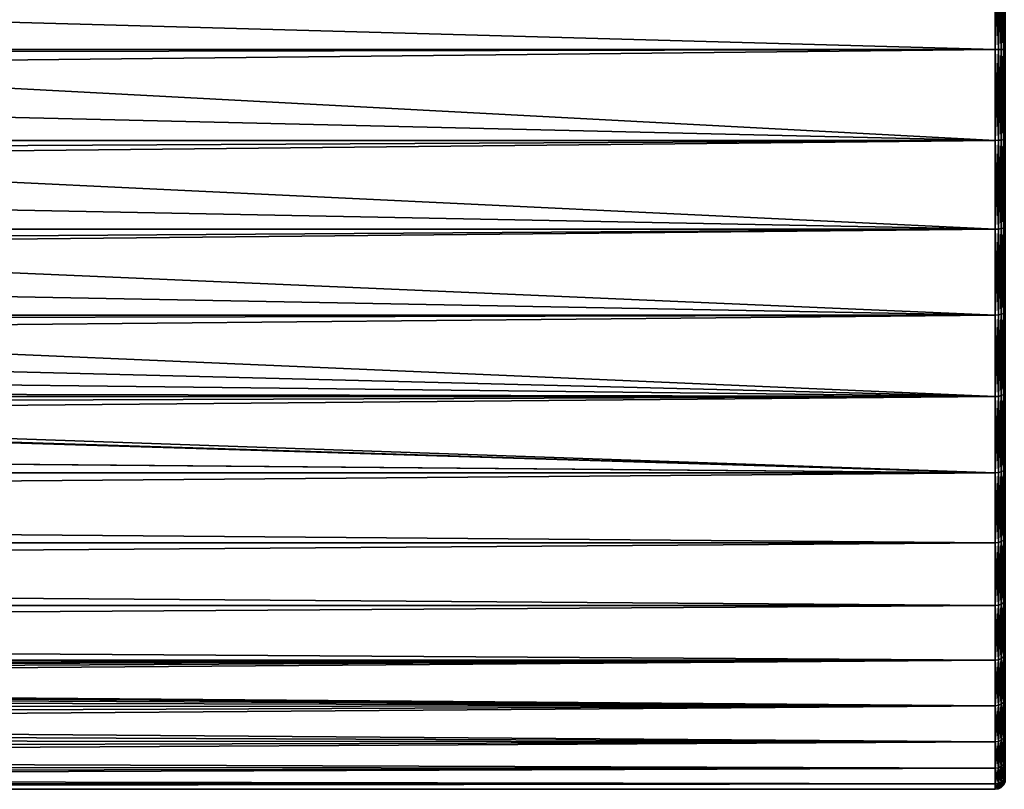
# Model space of a CAD drawing. Header units: millimetres. Extents: x -147 to 182, y -41 to 41.
# Tile 240 of 256: x 108 to 137, y -23 to 0. Entities that reach past the tile are written whole.
import ezdxf

# ---------------------------------------------------------------- set-up
doc = ezdxf.new("R2010")
doc.units = ezdxf.units.MM
doc.header["$LTSCALE"] = 51.403556
for name, color, linetype in [('10', 7, 'CONTINUOUS'), ('11', 7, 'CONTINUOUS'), ('2', 7, 'CONTINUOUS'), ('3', 7, 'CONTINUOUS')]:
    doc.layers.add(name, color=color, linetype=linetype)

msp = doc.modelspace()

# ---------------------------------------------------------------- linework, layer by layer
at = {"layer": '10', "color": 7, "linetype": 'CONTINUOUS'}
for points in [[(136.7, -1.337, -22.961), (136.7, 1.337, -22.961), (136.793, -1.336, -22.946), (136.7, -1.337, -22.961)], [(136.793, -1.336, -22.946), (136.7, 1.337, -22.961), (136.793, 1.336, -22.946), (136.793, -1.336, -22.946)], [(136.793, -1.336, -22.946), (136.793, 1.336, -22.946), (136.876, -1.334, -22.904), (136.793, -1.336, -22.946)], [(136.876, -1.334, -22.904), (136.793, 1.336, -22.946), (136.876, 1.334, -22.904), (136.876, -1.334, -22.904)], [(136.876, -1.334, -22.904), (136.876, 1.334, -22.904), (136.943, -1.33, -22.837), (136.876, -1.334, -22.904)], [(136.943, -1.33, -22.837), (136.876, 1.334, -22.904), (136.943, 1.33, -22.837), (136.943, -1.33, -22.837)], [(136.943, -1.33, -22.837), (136.943, 1.33, -22.837), (136.985, -1.325, -22.754), (136.943, -1.33, -22.837)], [(136.985, -1.325, -22.754), (136.943, 1.33, -22.837), (136.985, 1.325, -22.754), (136.985, -1.325, -22.754)], [(136.793, -3.991, -22.636), (136.7, -1.337, -22.961), (136.793, -1.336, -22.946), (136.793, -3.991, -22.636)], [(136.7, -3.994, -22.651), (136.7, -1.337, -22.961), (136.793, -3.991, -22.636), (136.7, -3.994, -22.651)], [(136.876, -3.984, -22.594), (136.793, -1.336, -22.946), (136.876, -1.334, -22.904), (136.876, -3.984, -22.594)], [(136.793, -3.991, -22.636), (136.793, -1.336, -22.946), (136.876, -3.984, -22.594), (136.793, -3.991, -22.636)], [(136.943, -3.972, -22.529), (136.876, -1.334, -22.904), (136.943, -1.33, -22.837), (136.943, -3.972, -22.529)], [(136.876, -3.984, -22.594), (136.876, -1.334, -22.904), (136.943, -3.972, -22.529), (136.876, -3.984, -22.594)], [(136.985, -3.958, -22.446), (136.943, -1.33, -22.837), (136.985, -1.325, -22.754), (136.985, -3.958, -22.446)], [(136.943, -3.972, -22.529), (136.943, -1.33, -22.837), (136.985, -3.958, -22.446), (136.943, -3.972, -22.529)], [(136.793, -6.592, -22.02), (136.7, -3.994, -22.651), (136.793, -3.991, -22.636), (136.793, -6.592, -22.02)], [(136.7, -6.596, -22.034), (136.7, -3.994, -22.651), (136.793, -6.592, -22.02), (136.7, -6.596, -22.034)], [(136.876, -6.58, -21.979), (136.793, -3.991, -22.636), (136.876, -3.984, -22.594), (136.876, -6.58, -21.979)], [(136.793, -6.592, -22.02), (136.793, -3.991, -22.636), (136.876, -6.58, -21.979), (136.793, -6.592, -22.02)], [(136.943, -6.561, -21.915), (136.876, -3.984, -22.594), (136.943, -3.972, -22.529), (136.943, -6.561, -21.915)], [(136.876, -6.58, -21.979), (136.876, -3.984, -22.594), (136.943, -6.561, -21.915), (136.876, -6.58, -21.979)], [(136.985, -6.537, -21.835), (136.943, -3.972, -22.529), (136.985, -3.958, -22.446), (136.985, -6.537, -21.835)], [(136.943, -6.561, -21.915), (136.943, -3.972, -22.529), (136.985, -6.537, -21.835), (136.943, -6.561, -21.915)], [(136.793, -9.104, -21.105), (136.7, -6.596, -22.034), (136.793, -6.592, -22.02), (136.793, -9.104, -21.105)], [(136.7, -9.11, -21.119), (136.7, -6.596, -22.034), (136.793, -9.104, -21.105), (136.7, -9.11, -21.119)], [(136.876, -9.087, -21.066), (136.793, -6.592, -22.02), (136.876, -6.58, -21.979), (136.876, -9.087, -21.066)], [(136.793, -9.104, -21.105), (136.793, -6.592, -22.02), (136.876, -9.087, -21.066), (136.793, -9.104, -21.105)], [(136.943, -9.061, -21.005), (136.876, -6.58, -21.979), (136.943, -6.561, -21.915), (136.943, -9.061, -21.005)], [(136.876, -9.087, -21.066), (136.876, -6.58, -21.979), (136.943, -9.061, -21.005), (136.876, -9.087, -21.066)], [(136.985, -9.028, -20.928), (136.943, -6.561, -21.915), (136.985, -6.537, -21.835), (136.985, -9.028, -20.928)], [(136.943, -9.061, -21.005), (136.943, -6.561, -21.915), (136.985, -9.028, -20.928), (136.943, -9.061, -21.005)], [(136.793, -11.493, -19.906), (136.7, -9.11, -21.119), (136.793, -9.104, -21.105), (136.793, -11.493, -19.906)], [(136.7, -11.5, -19.919), (136.7, -9.11, -21.119), (136.793, -11.493, -19.906), (136.7, -11.5, -19.919)], [(136.876, -11.471, -19.869), (136.793, -9.104, -21.105), (136.876, -9.087, -21.066), (136.876, -11.471, -19.869)], [(136.793, -11.493, -19.906), (136.793, -9.104, -21.105), (136.876, -11.471, -19.869), (136.793, -11.493, -19.906)], [(136.943, -11.438, -19.811), (136.876, -9.087, -21.066), (136.943, -9.061, -21.005), (136.943, -11.438, -19.811)], [(136.876, -11.471, -19.869), (136.876, -9.087, -21.066), (136.943, -11.438, -19.811), (136.876, -11.471, -19.869)], [(136.985, -11.396, -19.739), (136.943, -9.061, -21.005), (136.985, -9.028, -20.928), (136.985, -11.396, -19.739)], [(136.943, -11.438, -19.811), (136.943, -9.061, -21.005), (136.985, -11.396, -19.739), (136.943, -11.438, -19.811)], [(136.793, -13.726, -18.437), (136.7, -11.5, -19.919), (136.793, -11.493, -19.906), (136.793, -13.726, -18.437)], [(136.7, -13.735, -18.449), (136.7, -11.5, -19.919), (136.793, -13.726, -18.437), (136.7, -13.735, -18.449)], [(136.876, -13.7, -18.403), (136.793, -11.493, -19.906), (136.876, -11.471, -19.869), (136.876, -13.7, -18.403)], [(136.793, -13.726, -18.437), (136.793, -11.493, -19.906), (136.876, -13.7, -18.403), (136.793, -13.726, -18.437)], [(136.943, -13.661, -18.35), (136.876, -11.471, -19.869), (136.943, -11.438, -19.811), (136.943, -13.661, -18.35)], [(136.876, -13.7, -18.403), (136.876, -11.471, -19.869), (136.943, -13.661, -18.35), (136.876, -13.7, -18.403)], [(136.985, -13.611, -18.282), (136.943, -11.438, -19.811), (136.985, -11.396, -19.739), (136.985, -13.611, -18.282)], [(136.943, -13.661, -18.35), (136.943, -11.438, -19.811), (136.985, -13.611, -18.282), (136.943, -13.661, -18.35)], [(136.793, -15.773, -16.719), (136.7, -13.735, -18.449), (136.793, -13.726, -18.437), (136.793, -15.773, -16.719)], [(136.7, -15.784, -16.73), (136.7, -13.735, -18.449), (136.793, -15.773, -16.719), (136.7, -15.784, -16.73)], [(136.876, -15.744, -16.688), (136.793, -13.726, -18.437), (136.876, -13.7, -18.403), (136.876, -15.744, -16.688)], [(136.793, -15.773, -16.719), (136.793, -13.726, -18.437), (136.876, -15.744, -16.688), (136.793, -15.773, -16.719)], [(136.943, -15.699, -16.64), (136.876, -13.7, -18.403), (136.943, -13.661, -18.35), (136.943, -15.699, -16.64)], [(136.876, -15.744, -16.688), (136.876, -13.7, -18.403), (136.943, -15.699, -16.64), (136.876, -15.744, -16.688)], [(136.985, -15.641, -16.579), (136.943, -13.661, -18.35), (136.985, -13.611, -18.282), (136.985, -15.641, -16.579)], [(136.943, -15.699, -16.64), (136.943, -13.661, -18.35), (136.985, -15.641, -16.579), (136.943, -15.699, -16.64)], [(136.793, -17.608, -14.775), (136.7, -15.784, -16.73), (136.793, -15.773, -16.719), (136.793, -17.608, -14.775)], [(136.7, -17.619, -14.784), (136.7, -15.784, -16.73), (136.793, -17.608, -14.775), (136.7, -17.619, -14.784)], [(136.876, -17.575, -14.747), (136.793, -15.773, -16.719), (136.876, -15.744, -16.688), (136.876, -17.575, -14.747)], [(136.793, -17.608, -14.775), (136.793, -15.773, -16.719), (136.876, -17.575, -14.747), (136.793, -17.608, -14.775)], [(136.943, -17.524, -14.705), (136.876, -15.744, -16.688), (136.943, -15.699, -16.64), (136.943, -17.524, -14.705)], [(136.876, -17.575, -14.747), (136.876, -15.744, -16.688), (136.943, -17.524, -14.705), (136.876, -17.575, -14.747)], [(136.985, -17.46, -14.651), (136.943, -15.699, -16.64), (136.985, -15.641, -16.579), (136.985, -17.46, -14.651)], [(136.943, -17.524, -14.705), (136.943, -15.699, -16.64), (136.985, -17.46, -14.651), (136.943, -17.524, -14.705)], [(136.876, -19.168, -12.607), (136.793, -17.608, -14.775), (136.876, -17.575, -14.747), (136.876, -19.168, -12.607)], [(136.943, -19.113, -12.571), (136.876, -17.575, -14.747), (136.943, -17.524, -14.705), (136.943, -19.113, -12.571)], [(136.876, -19.168, -12.607), (136.876, -17.575, -14.747), (136.943, -19.113, -12.571), (136.876, -19.168, -12.607)], [(136.985, -19.043, -12.525), (136.943, -17.524, -14.705), (136.985, -17.46, -14.651), (136.985, -19.043, -12.525)], [(136.943, -19.113, -12.571), (136.943, -17.524, -14.705), (136.985, -19.043, -12.525), (136.943, -19.113, -12.571)], [(136.793, -19.204, -12.631), (136.7, -17.619, -14.784), (136.793, -17.608, -14.775), (136.793, -19.204, -12.631)], [(136.7, -19.216, -12.639), (136.7, -17.619, -14.784), (136.793, -19.204, -12.631), (136.7, -19.216, -12.639)], [(136.793, -19.204, -12.631), (136.793, -17.608, -14.775), (136.876, -19.168, -12.607), (136.793, -19.204, -12.631)], [(136.793, -20.54, -10.316), (136.7, -19.216, -12.639), (136.793, -19.204, -12.631), (136.793, -20.54, -10.316)], [(136.7, -20.554, -10.322), (136.7, -19.216, -12.639), (136.793, -20.54, -10.316), (136.7, -20.554, -10.322)], [(136.876, -20.502, -10.297), (136.793, -19.204, -12.631), (136.876, -19.168, -12.607), (136.876, -20.502, -10.297)], [(136.793, -20.54, -10.316), (136.793, -19.204, -12.631), (136.876, -20.502, -10.297), (136.793, -20.54, -10.316)], [(136.943, -20.443, -10.267), (136.876, -19.168, -12.607), (136.943, -19.113, -12.571), (136.943, -20.443, -10.267)], [(136.876, -20.502, -10.297), (136.876, -19.168, -12.607), (136.943, -20.443, -10.267), (136.876, -20.502, -10.297)], [(136.985, -20.368, -10.229), (136.943, -19.113, -12.571), (136.985, -19.043, -12.525), (136.985, -20.368, -10.229)], [(136.943, -20.443, -10.267), (136.943, -19.113, -12.571), (136.985, -20.368, -10.229), (136.943, -20.443, -10.267)], [(136.943, -21.497, -7.824), (136.876, -20.502, -10.297), (136.943, -20.443, -10.267), (136.943, -21.497, -7.824)], [(136.985, -21.418, -7.795), (136.943, -20.443, -10.267), (136.985, -20.368, -10.229), (136.985, -21.418, -7.795)], [(136.943, -21.497, -7.824), (136.943, -20.443, -10.267), (136.985, -21.418, -7.795), (136.943, -21.497, -7.824)], [(136.793, -21.599, -7.861), (136.7, -20.554, -10.322), (136.793, -20.54, -10.316), (136.793, -21.599, -7.861)], [(136.7, -21.613, -7.866), (136.7, -20.554, -10.322), (136.793, -21.599, -7.861), (136.7, -21.613, -7.866)], [(136.876, -21.559, -7.847), (136.793, -20.54, -10.316), (136.876, -20.502, -10.297), (136.876, -21.559, -7.847)], [(136.793, -21.599, -7.861), (136.793, -20.54, -10.316), (136.876, -21.559, -7.847), (136.793, -21.599, -7.861)], [(136.876, -21.559, -7.847), (136.876, -20.502, -10.297), (136.943, -21.497, -7.824), (136.876, -21.559, -7.847)], [(136.793, -22.366, -5.301), (136.7, -21.613, -7.866), (136.793, -21.599, -7.861), (136.793, -22.366, -5.301)], [(136.7, -22.38, -5.304), (136.7, -21.613, -7.866), (136.793, -22.366, -5.301), (136.7, -22.38, -5.304)], [(136.876, -22.324, -5.291), (136.793, -21.599, -7.861), (136.876, -21.559, -7.847), (136.876, -22.324, -5.291)], [(136.793, -22.366, -5.301), (136.793, -21.599, -7.861), (136.876, -22.324, -5.291), (136.793, -22.366, -5.301)], [(136.943, -22.26, -5.276), (136.876, -21.559, -7.847), (136.943, -21.497, -7.824), (136.943, -22.26, -5.276)], [(136.876, -22.324, -5.291), (136.876, -21.559, -7.847), (136.943, -22.26, -5.276), (136.876, -22.324, -5.291)], [(136.985, -22.178, -5.256), (136.943, -21.497, -7.824), (136.985, -21.418, -7.795), (136.985, -22.178, -5.256)], [(136.943, -22.26, -5.276), (136.943, -21.497, -7.824), (136.985, -22.178, -5.256), (136.943, -22.26, -5.276)], [(136.985, -22.638, -2.646), (136.943, -22.26, -5.276), (136.985, -22.178, -5.256), (136.985, -22.638, -2.646)], [(136.793, -22.83, -2.668), (136.7, -22.38, -5.304), (136.793, -22.366, -5.301), (136.793, -22.83, -2.668)], [(136.7, -22.844, -2.67), (136.7, -22.38, -5.304), (136.793, -22.83, -2.668), (136.7, -22.844, -2.67)], [(136.876, -22.788, -2.663), (136.793, -22.366, -5.301), (136.876, -22.324, -5.291), (136.876, -22.788, -2.663)], [(136.793, -22.83, -2.668), (136.793, -22.366, -5.301), (136.876, -22.788, -2.663), (136.793, -22.83, -2.668)], [(136.943, -22.722, -2.656), (136.876, -22.324, -5.291), (136.943, -22.26, -5.276), (136.943, -22.722, -2.656)], [(136.876, -22.788, -2.663), (136.876, -22.324, -5.291), (136.943, -22.722, -2.656), (136.876, -22.788, -2.663)], [(136.943, -22.722, -2.656), (136.943, -22.26, -5.276), (136.985, -22.638, -2.646), (136.943, -22.722, -2.656)], [(136.943, -22.876, 0), (136.876, -22.788, -2.663), (136.943, -22.722, -2.656), (136.943, -22.876, 0)], [(136.985, -22.792), (136.943, -22.722, -2.656), (136.985, -22.638, -2.646), (136.985, -22.792)], [(136.943, -22.876, 0), (136.943, -22.722, -2.656), (136.985, -22.792), (136.943, -22.876, 0)], [(136.793, -22.985), (136.7, -22.844, -2.67), (136.793, -22.83, -2.668), (136.793, -22.985)], [(136.7, -23), (136.7, -22.844, -2.67), (136.793, -22.985), (136.7, -23)], [(136.876, -22.943), (136.793, -22.83, -2.668), (136.876, -22.788, -2.663), (136.876, -22.943)], [(136.793, -22.985), (136.793, -22.83, -2.668), (136.876, -22.943), (136.793, -22.985)], [(136.876, -22.943), (136.876, -22.788, -2.663), (136.943, -22.876, 0), (136.876, -22.943)]]:
    msp.add_3dface(points, dxfattribs=at)
at = {"layer": '11', "color": 7, "linetype": 'CONTINUOUS'}
for points in [[(136.7, 1.337, 22.961), (136.7, -1.337, 22.961), (136.793, 1.336, 22.946), (136.7, 1.337, 22.961)], [(136.793, 1.336, 22.946), (136.7, -1.337, 22.961), (136.793, -1.336, 22.946), (136.793, 1.336, 22.946)], [(136.793, 1.336, 22.946), (136.793, -1.336, 22.946), (136.876, 1.334, 22.904), (136.793, 1.336, 22.946)], [(136.876, 1.334, 22.904), (136.793, -1.336, 22.946), (136.876, -1.334, 22.904), (136.876, 1.334, 22.904)], [(136.876, 1.334, 22.904), (136.876, -1.334, 22.904), (136.943, 1.33, 22.837), (136.876, 1.334, 22.904)], [(136.943, 1.33, 22.837), (136.876, -1.334, 22.904), (136.943, -1.33, 22.837), (136.943, 1.33, 22.837)], [(136.943, 1.33, 22.837), (136.943, -1.33, 22.837), (136.985, 1.325, 22.754), (136.943, 1.33, 22.837)], [(136.985, 1.325, 22.754), (136.943, -1.33, 22.837), (136.985, -1.325, 22.754), (136.985, 1.325, 22.754)], [(136.7, -1.337, 22.961), (136.7, -3.994, 22.651), (136.793, -1.336, 22.946), (136.7, -1.337, 22.961)], [(136.793, -1.336, 22.946), (136.7, -3.994, 22.651), (136.793, -3.991, 22.636), (136.793, -1.336, 22.946)], [(136.793, -1.336, 22.946), (136.793, -3.991, 22.636), (136.876, -1.334, 22.904), (136.793, -1.336, 22.946)], [(136.876, -1.334, 22.904), (136.793, -3.991, 22.636), (136.876, -3.984, 22.594), (136.876, -1.334, 22.904)], [(136.876, -1.334, 22.904), (136.876, -3.984, 22.594), (136.943, -1.33, 22.837), (136.876, -1.334, 22.904)], [(136.943, -1.33, 22.837), (136.876, -3.984, 22.594), (136.943, -3.972, 22.529), (136.943, -1.33, 22.837)], [(136.943, -1.33, 22.837), (136.943, -3.972, 22.529), (136.985, -1.325, 22.754), (136.943, -1.33, 22.837)], [(136.985, -1.325, 22.754), (136.943, -3.972, 22.529), (136.985, -3.958, 22.446), (136.985, -1.325, 22.754)], [(136.7, -3.994, 22.651), (136.7, -6.596, 22.034), (136.793, -3.991, 22.636), (136.7, -3.994, 22.651)], [(136.793, -3.991, 22.636), (136.7, -6.596, 22.034), (136.793, -6.592, 22.02), (136.793, -3.991, 22.636)], [(136.793, -3.991, 22.636), (136.793, -6.592, 22.02), (136.876, -3.984, 22.594), (136.793, -3.991, 22.636)], [(136.876, -3.984, 22.594), (136.793, -6.592, 22.02), (136.876, -6.58, 21.979), (136.876, -3.984, 22.594)], [(136.876, -3.984, 22.594), (136.876, -6.58, 21.979), (136.943, -3.972, 22.529), (136.876, -3.984, 22.594)], [(136.943, -3.972, 22.529), (136.876, -6.58, 21.979), (136.943, -6.561, 21.915), (136.943, -3.972, 22.529)], [(136.943, -3.972, 22.529), (136.943, -6.561, 21.915), (136.985, -3.958, 22.446), (136.943, -3.972, 22.529)], [(136.985, -3.958, 22.446), (136.943, -6.561, 21.915), (136.985, -6.537, 21.835), (136.985, -3.958, 22.446)], [(136.7, -6.596, 22.034), (136.7, -9.11, 21.119), (136.793, -6.592, 22.02), (136.7, -6.596, 22.034)], [(136.793, -6.592, 22.02), (136.7, -9.11, 21.119), (136.793, -9.104, 21.105), (136.793, -6.592, 22.02)], [(136.793, -6.592, 22.02), (136.793, -9.104, 21.105), (136.876, -6.58, 21.979), (136.793, -6.592, 22.02)], [(136.876, -6.58, 21.979), (136.793, -9.104, 21.105), (136.876, -9.087, 21.066), (136.876, -6.58, 21.979)], [(136.876, -6.58, 21.979), (136.876, -9.087, 21.066), (136.943, -6.561, 21.915), (136.876, -6.58, 21.979)], [(136.943, -6.561, 21.915), (136.876, -9.087, 21.066), (136.943, -9.061, 21.005), (136.943, -6.561, 21.915)], [(136.943, -6.561, 21.915), (136.943, -9.061, 21.005), (136.985, -6.537, 21.835), (136.943, -6.561, 21.915)], [(136.985, -6.537, 21.835), (136.943, -9.061, 21.005), (136.985, -9.028, 20.928), (136.985, -6.537, 21.835)], [(136.7, -9.11, 21.119), (136.7, -11.5, 19.919), (136.793, -9.104, 21.105), (136.7, -9.11, 21.119)], [(136.793, -9.104, 21.105), (136.7, -11.5, 19.919), (136.793, -11.493, 19.906), (136.793, -9.104, 21.105)], [(136.793, -9.104, 21.105), (136.793, -11.493, 19.906), (136.876, -9.087, 21.066), (136.793, -9.104, 21.105)], [(136.876, -9.087, 21.066), (136.793, -11.493, 19.906), (136.876, -11.471, 19.869), (136.876, -9.087, 21.066)], [(136.876, -9.087, 21.066), (136.876, -11.471, 19.869), (136.943, -9.061, 21.005), (136.876, -9.087, 21.066)], [(136.943, -9.061, 21.005), (136.876, -11.471, 19.869), (136.943, -11.438, 19.811), (136.943, -9.061, 21.005)], [(136.943, -9.061, 21.005), (136.943, -11.438, 19.811), (136.985, -9.028, 20.928), (136.943, -9.061, 21.005)], [(136.985, -9.028, 20.928), (136.943, -11.438, 19.811), (136.985, -11.396, 19.739), (136.985, -9.028, 20.928)], [(136.7, -11.5, 19.919), (136.7, -13.735, 18.449), (136.793, -11.493, 19.906), (136.7, -11.5, 19.919)], [(136.793, -11.493, 19.906), (136.7, -13.735, 18.449), (136.793, -13.726, 18.437), (136.793, -11.493, 19.906)], [(136.793, -11.493, 19.906), (136.793, -13.726, 18.437), (136.876, -11.471, 19.869), (136.793, -11.493, 19.906)], [(136.876, -11.471, 19.869), (136.793, -13.726, 18.437), (136.876, -13.7, 18.403), (136.876, -11.471, 19.869)], [(136.876, -11.471, 19.869), (136.876, -13.7, 18.403), (136.943, -11.438, 19.811), (136.876, -11.471, 19.869)], [(136.943, -11.438, 19.811), (136.876, -13.7, 18.403), (136.943, -13.661, 18.35), (136.943, -11.438, 19.811)], [(136.943, -11.438, 19.811), (136.943, -13.661, 18.35), (136.985, -11.396, 19.739), (136.943, -11.438, 19.811)], [(136.985, -11.396, 19.739), (136.943, -13.661, 18.35), (136.985, -13.611, 18.282), (136.985, -11.396, 19.739)], [(136.7, -13.735, 18.449), (136.7, -15.784, 16.73), (136.793, -13.726, 18.437), (136.7, -13.735, 18.449)], [(136.793, -13.726, 18.437), (136.7, -15.784, 16.73), (136.793, -15.773, 16.719), (136.793, -13.726, 18.437)], [(136.793, -13.726, 18.437), (136.793, -15.773, 16.719), (136.876, -13.7, 18.403), (136.793, -13.726, 18.437)], [(136.876, -13.7, 18.403), (136.793, -15.773, 16.719), (136.876, -15.744, 16.688), (136.876, -13.7, 18.403)], [(136.876, -13.7, 18.403), (136.876, -15.744, 16.688), (136.943, -13.661, 18.35), (136.876, -13.7, 18.403)], [(136.943, -13.661, 18.35), (136.876, -15.744, 16.688), (136.943, -15.699, 16.64), (136.943, -13.661, 18.35)], [(136.943, -13.661, 18.35), (136.943, -15.699, 16.64), (136.985, -13.611, 18.282), (136.943, -13.661, 18.35)], [(136.985, -13.611, 18.282), (136.943, -15.699, 16.64), (136.985, -15.641, 16.579), (136.985, -13.611, 18.282)], [(136.7, -15.784, 16.73), (136.7, -17.619, 14.784), (136.793, -15.773, 16.719), (136.7, -15.784, 16.73)], [(136.793, -15.773, 16.719), (136.7, -17.619, 14.784), (136.793, -17.608, 14.775), (136.793, -15.773, 16.719)], [(136.793, -15.773, 16.719), (136.793, -17.608, 14.775), (136.876, -15.744, 16.688), (136.793, -15.773, 16.719)], [(136.876, -15.744, 16.688), (136.793, -17.608, 14.775), (136.876, -17.575, 14.747), (136.876, -15.744, 16.688)], [(136.876, -15.744, 16.688), (136.876, -17.575, 14.747), (136.943, -15.699, 16.64), (136.876, -15.744, 16.688)], [(136.943, -15.699, 16.64), (136.876, -17.575, 14.747), (136.943, -17.524, 14.705), (136.943, -15.699, 16.64)], [(136.943, -15.699, 16.64), (136.943, -17.524, 14.705), (136.985, -15.641, 16.579), (136.943, -15.699, 16.64)], [(136.985, -15.641, 16.579), (136.943, -17.524, 14.705), (136.985, -17.46, 14.651), (136.985, -15.641, 16.579)], [(136.793, -17.608, 14.775), (136.793, -19.204, 12.631), (136.876, -17.575, 14.747), (136.793, -17.608, 14.775)], [(136.876, -17.575, 14.747), (136.793, -19.204, 12.631), (136.876, -19.168, 12.607), (136.876, -17.575, 14.747)], [(136.876, -17.575, 14.747), (136.876, -19.168, 12.607), (136.943, -17.524, 14.705), (136.876, -17.575, 14.747)], [(136.943, -17.524, 14.705), (136.876, -19.168, 12.607), (136.943, -19.113, 12.571), (136.943, -17.524, 14.705)], [(136.943, -17.524, 14.705), (136.943, -19.113, 12.571), (136.985, -17.46, 14.651), (136.943, -17.524, 14.705)], [(136.985, -17.46, 14.651), (136.943, -19.113, 12.571), (136.985, -19.043, 12.525), (136.985, -17.46, 14.651)], [(136.7, -17.619, 14.784), (136.7, -19.216, 12.639), (136.793, -17.608, 14.775), (136.7, -17.619, 14.784)], [(136.793, -17.608, 14.775), (136.7, -19.216, 12.639), (136.793, -19.204, 12.631), (136.793, -17.608, 14.775)], [(136.7, -19.216, 12.639), (136.7, -20.554, 10.322), (136.793, -19.204, 12.631), (136.7, -19.216, 12.639)], [(136.793, -19.204, 12.631), (136.7, -20.554, 10.322), (136.793, -20.54, 10.316), (136.793, -19.204, 12.631)], [(136.793, -19.204, 12.631), (136.793, -20.54, 10.316), (136.876, -19.168, 12.607), (136.793, -19.204, 12.631)], [(136.876, -19.168, 12.607), (136.793, -20.54, 10.316), (136.876, -20.502, 10.297), (136.876, -19.168, 12.607)], [(136.876, -19.168, 12.607), (136.876, -20.502, 10.297), (136.943, -19.113, 12.571), (136.876, -19.168, 12.607)], [(136.943, -19.113, 12.571), (136.876, -20.502, 10.297), (136.943, -20.443, 10.267), (136.943, -19.113, 12.571)], [(136.943, -19.113, 12.571), (136.943, -20.443, 10.267), (136.985, -19.043, 12.525), (136.943, -19.113, 12.571)], [(136.985, -19.043, 12.525), (136.943, -20.443, 10.267), (136.985, -20.368, 10.229), (136.985, -19.043, 12.525)], [(136.876, -20.502, 10.297), (136.876, -21.559, 7.847), (136.943, -20.443, 10.267), (136.876, -20.502, 10.297)], [(136.943, -20.443, 10.267), (136.876, -21.559, 7.847), (136.943, -21.497, 7.824), (136.943, -20.443, 10.267)], [(136.943, -20.443, 10.267), (136.943, -21.497, 7.824), (136.985, -20.368, 10.229), (136.943, -20.443, 10.267)], [(136.985, -20.368, 10.229), (136.943, -21.497, 7.824), (136.985, -21.418, 7.795), (136.985, -20.368, 10.229)], [(136.7, -20.554, 10.322), (136.7, -21.613, 7.866), (136.793, -20.54, 10.316), (136.7, -20.554, 10.322)], [(136.793, -20.54, 10.316), (136.7, -21.613, 7.866), (136.793, -21.599, 7.861), (136.793, -20.54, 10.316)], [(136.793, -20.54, 10.316), (136.793, -21.599, 7.861), (136.876, -20.502, 10.297), (136.793, -20.54, 10.316)], [(136.876, -20.502, 10.297), (136.793, -21.599, 7.861), (136.876, -21.559, 7.847), (136.876, -20.502, 10.297)], [(136.7, -21.613, 7.866), (136.7, -22.38, 5.304), (136.793, -21.599, 7.861), (136.7, -21.613, 7.866)], [(136.793, -21.599, 7.861), (136.7, -22.38, 5.304), (136.793, -22.366, 5.301), (136.793, -21.599, 7.861)], [(136.793, -21.599, 7.861), (136.793, -22.366, 5.301), (136.876, -21.559, 7.847), (136.793, -21.599, 7.861)], [(136.876, -21.559, 7.847), (136.793, -22.366, 5.301), (136.876, -22.324, 5.291), (136.876, -21.559, 7.847)], [(136.876, -21.559, 7.847), (136.876, -22.324, 5.291), (136.943, -21.497, 7.824), (136.876, -21.559, 7.847)], [(136.943, -21.497, 7.824), (136.876, -22.324, 5.291), (136.943, -22.26, 5.276), (136.943, -21.497, 7.824)], [(136.943, -21.497, 7.824), (136.943, -22.26, 5.276), (136.985, -21.418, 7.795), (136.943, -21.497, 7.824)], [(136.985, -21.418, 7.795), (136.943, -22.26, 5.276), (136.985, -22.178, 5.256), (136.985, -21.418, 7.795)], [(136.943, -22.26, 5.276), (136.943, -22.722, 2.656), (136.985, -22.178, 5.256), (136.943, -22.26, 5.276)], [(136.985, -22.178, 5.256), (136.943, -22.722, 2.656), (136.985, -22.638, 2.646), (136.985, -22.178, 5.256)], [(136.7, -22.38, 5.304), (136.7, -22.844, 2.67), (136.793, -22.366, 5.301), (136.7, -22.38, 5.304)], [(136.793, -22.366, 5.301), (136.7, -22.844, 2.67), (136.793, -22.83, 2.668), (136.793, -22.366, 5.301)], [(136.793, -22.366, 5.301), (136.793, -22.83, 2.668), (136.876, -22.324, 5.291), (136.793, -22.366, 5.301)], [(136.876, -22.324, 5.291), (136.793, -22.83, 2.668), (136.876, -22.788, 2.663), (136.876, -22.324, 5.291)], [(136.876, -22.324, 5.291), (136.876, -22.788, 2.663), (136.943, -22.26, 5.276), (136.876, -22.324, 5.291)], [(136.943, -22.26, 5.276), (136.876, -22.788, 2.663), (136.943, -22.722, 2.656), (136.943, -22.26, 5.276)], [(136.876, -22.943), (136.943, -22.876, 0), (136.943, -22.722, 2.656), (136.876, -22.943)], [(136.876, -22.788, 2.663), (136.876, -22.943), (136.943, -22.722, 2.656), (136.876, -22.788, 2.663)], [(136.943, -22.876, 0), (136.985, -22.792), (136.985, -22.638, 2.646), (136.943, -22.876, 0)], [(136.943, -22.722, 2.656), (136.943, -22.876, 0), (136.985, -22.638, 2.646), (136.943, -22.722, 2.656)], [(136.7, -22.844, 2.67), (136.7, -23), (136.793, -22.83, 2.668), (136.7, -22.844, 2.67)], [(136.7, -23), (136.793, -22.985), (136.793, -22.83, 2.668), (136.7, -23)], [(136.793, -22.985), (136.876, -22.943), (136.876, -22.788, 2.663), (136.793, -22.985)], [(136.793, -22.83, 2.668), (136.793, -22.985), (136.876, -22.788, 2.663), (136.793, -22.83, 2.668)]]:
    msp.add_3dface(points, dxfattribs=at)
at = {"layer": '2', "color": 7, "linetype": 'CONTINUOUS'}
for points in [[(-112.7, 1.337, 22.961), (-112.7, -1.337, 22.961), (136.7, 1.337, 22.961), (-112.7, 1.337, 22.961)], [(136.7, 1.337, 22.961), (-112.7, -1.337, 22.961), (136.7, -1.337, 22.961), (136.7, 1.337, 22.961)], [(-112.7, -1.337, 22.961), (-112.7, -3.994, 22.651), (136.7, -1.337, 22.961), (-112.7, -1.337, 22.961)], [(136.7, -1.337, 22.961), (-112.7, -3.994, 22.651), (136.7, -3.994, 22.651), (136.7, -1.337, 22.961)], [(-112.7, -3.994, 22.651), (-112.7, -6.596, 22.034), (136.7, -3.994, 22.651), (-112.7, -3.994, 22.651)], [(136.7, -3.994, 22.651), (-112.7, -6.596, 22.034), (136.7, -6.596, 22.034), (136.7, -3.994, 22.651)], [(-112.7, -6.596, 22.034), (-112.7, -9.11, 21.119), (136.7, -6.596, 22.034), (-112.7, -6.596, 22.034)], [(136.7, -6.596, 22.034), (-112.7, -9.11, 21.119), (136.7, -9.11, 21.119), (136.7, -6.596, 22.034)], [(-112.7, -9.11, 21.119), (-112.7, -11.5, 19.919), (136.7, -9.11, 21.119), (-112.7, -9.11, 21.119)], [(136.7, -9.11, 21.119), (-112.7, -11.5, 19.919), (136.7, -11.5, 19.919), (136.7, -9.11, 21.119)], [(-112.7, -11.5, 19.919), (-112.7, -13.735, 18.449), (136.7, -11.5, 19.919), (-112.7, -11.5, 19.919)], [(136.7, -11.5, 19.919), (-112.7, -13.735, 18.449), (136.7, -13.735, 18.449), (136.7, -11.5, 19.919)], [(-112.7, -13.735, 18.449), (-112.7, -15.784, 16.73), (136.7, -13.735, 18.449), (-112.7, -13.735, 18.449)], [(136.7, -13.735, 18.449), (-112.7, -15.784, 16.73), (136.7, -15.784, 16.73), (136.7, -13.735, 18.449)], [(-112.7, -15.784, 16.73), (-112.7, -17.619, 14.784), (136.7, -15.784, 16.73), (-112.7, -15.784, 16.73)], [(136.7, -15.784, 16.73), (-112.7, -17.619, 14.784), (136.7, -17.619, 14.784), (136.7, -15.784, 16.73)], [(-112.7, -17.619, 14.784), (-112.7, -19.216, 12.639), (136.7, -17.619, 14.784), (-112.7, -17.619, 14.784)], [(136.7, -17.619, 14.784), (-112.7, -19.216, 12.639), (136.7, -19.216, 12.639), (136.7, -17.619, 14.784)], [(136.7, -19.216, 12.639), (-112.7, -19.216, 12.639), (0, -19.466, 12.25), (136.7, -19.216, 12.639)], [(1.369, -19.514, 12.173), (136.7, -19.216, 12.639), (0, -19.466, 12.25), (1.369, -19.514, 12.173)], [(2.744, -19.659, 11.939), (136.7, -19.216, 12.639), (1.369, -19.514, 12.173), (2.744, -19.659, 11.939)], [(4.126, -19.899, 11.534), (136.7, -19.216, 12.639), (2.744, -19.659, 11.939), (4.126, -19.899, 11.534)], [(5.493, -20.226, 10.949), (136.7, -19.216, 12.639), (4.126, -19.899, 11.534), (5.493, -20.226, 10.949)], [(136.7, -20.554, 10.322), (136.7, -19.216, 12.639), (5.493, -20.226, 10.949), (136.7, -20.554, 10.322)], [(6.818, -20.626, 10.177), (136.7, -20.554, 10.322), (5.493, -20.226, 10.949), (6.818, -20.626, 10.177)], [(8.06, -21.069, 9.225), (136.7, -20.554, 10.322), (6.818, -20.626, 10.177), (8.06, -21.069, 9.225)], [(9.175, -21.52, 8.117), (136.7, -20.554, 10.322), (8.06, -21.069, 9.225), (9.175, -21.52, 8.117)], [(136.7, -21.613, 7.866), (136.7, -20.554, 10.322), (9.175, -21.52, 8.117), (136.7, -21.613, 7.866)], [(10.129, -21.944, 6.89), (136.7, -21.613, 7.866), (9.175, -21.52, 8.117), (10.129, -21.944, 6.89)], [(10.905, -22.313, 5.58), (136.7, -21.613, 7.866), (10.129, -21.944, 6.89), (10.905, -22.313, 5.58)], [(136.7, -22.38, 5.304), (136.7, -21.613, 7.866), (10.905, -22.313, 5.58), (136.7, -22.38, 5.304)], [(11.501, -22.61, 4.219), (136.7, -22.38, 5.304), (10.905, -22.313, 5.58), (11.501, -22.61, 4.219)], [(11.92, -22.826, 2.825), (136.7, -22.38, 5.304), (11.501, -22.61, 4.219), (11.92, -22.826, 2.825)], [(136.7, -22.844, 2.67), (136.7, -22.38, 5.304), (11.92, -22.826, 2.825), (136.7, -22.844, 2.67)], [(12.168, -22.956, 1.416), (136.7, -22.844, 2.67), (11.92, -22.826, 2.825), (12.168, -22.956, 1.416)], [(12.25, -23), (136.7, -22.844, 2.67), (12.168, -22.956, 1.416), (12.25, -23)], [(136.7, -23), (136.7, -22.844, 2.67), (12.25, -23), (136.7, -23)]]:
    msp.add_3dface(points, dxfattribs=at)
at = {"layer": '3', "color": 7, "linetype": 'CONTINUOUS'}
for points in [[(136.7, 1.337, -22.961), (136.7, -1.337, -22.961), (88.4, 0, -23), (136.7, 1.337, -22.961)], [(88.4, 0, -23), (136.7, -1.337, -22.961), (88.314, -1.432, -22.955), (88.4, 0, -23)], [(88.314, -1.432, -22.955), (136.7, -3.994, -22.651), (88.053, -2.852, -22.822), (88.314, -1.432, -22.955)], [(136.7, -1.337, -22.961), (136.7, -3.994, -22.651), (88.314, -1.432, -22.955), (136.7, -1.337, -22.961)], [(88.053, -2.852, -22.822), (136.7, -3.994, -22.651), (87.613, -4.256, -22.603), (88.053, -2.852, -22.822)], [(136.7, -3.994, -22.651), (136.7, -6.596, -22.034), (87.613, -4.256, -22.603), (136.7, -3.994, -22.651)], [(87.613, -4.256, -22.603), (136.7, -6.596, -22.034), (86.987, -5.625, -22.302), (87.613, -4.256, -22.603)], [(86.987, -5.625, -22.302), (136.7, -6.596, -22.034), (86.171, -6.934, -21.93), (86.987, -5.625, -22.302)], [(136.7, -6.596, -22.034), (136.7, -9.11, -21.119), (86.171, -6.934, -21.93), (136.7, -6.596, -22.034)], [(86.171, -6.934, -21.93), (136.7, -9.11, -21.119), (85.172, -8.149, -21.508), (86.171, -6.934, -21.93)], [(85.172, -8.149, -21.508), (136.7, -9.11, -21.119), (84.012, -9.23, -21.067), (85.172, -8.149, -21.508)], [(136.7, -9.11, -21.119), (136.7, -11.5, -19.919), (84.012, -9.23, -21.067), (136.7, -9.11, -21.119)], [(84.012, -9.23, -21.067), (136.7, -11.5, -19.919), (82.729, -10.139, -20.645), (84.012, -9.23, -21.067)], [(82.729, -10.139, -20.645), (136.7, -11.5, -19.919), (81.374, -10.856, -20.277), (82.729, -10.139, -20.645)], [(81.374, -10.856, -20.277), (136.7, -11.5, -19.919), (79.985, -11.378, -19.988), (81.374, -10.856, -20.277)], [(79.985, -11.378, -19.988), (136.7, -11.5, -19.919), (78.589, -11.715, -19.793), (79.985, -11.378, -19.988)], [(136.7, -11.5, -19.919), (136.7, -13.735, -18.449), (78.589, -11.715, -19.793), (136.7, -11.5, -19.919)], [(78.589, -11.715, -19.793), (136.7, -13.735, -18.449), (77.196, -11.88, -19.695), (78.589, -11.715, -19.793)], [(136.7, -13.735, -18.449), (-112.7, -13.735, -18.449), (-77.196, -11.88, -19.695), (136.7, -13.735, -18.449)], [(-75.804, -11.88, -19.695), (136.7, -13.735, -18.449), (-77.196, -11.88, -19.695), (-75.804, -11.88, -19.695)], [(75.805, -11.88, -19.695), (136.7, -13.735, -18.449), (-75.804, -11.88, -19.695), (75.805, -11.88, -19.695)], [(77.196, -11.88, -19.695), (136.7, -13.735, -18.449), (75.805, -11.88, -19.695), (77.196, -11.88, -19.695)], [(-112.7, -15.784, -16.73), (-112.7, -13.735, -18.449), (136.7, -15.784, -16.73), (-112.7, -15.784, -16.73)], [(136.7, -15.784, -16.73), (-112.7, -13.735, -18.449), (136.7, -13.735, -18.449), (136.7, -15.784, -16.73)], [(-112.7, -17.619, -14.784), (-112.7, -15.784, -16.73), (136.7, -17.619, -14.784), (-112.7, -17.619, -14.784)], [(136.7, -17.619, -14.784), (-112.7, -15.784, -16.73), (136.7, -15.784, -16.73), (136.7, -17.619, -14.784)], [(-112.7, -19.216, -12.639), (-112.7, -17.619, -14.784), (136.7, -19.216, -12.639), (-112.7, -19.216, -12.639)], [(136.7, -19.216, -12.639), (-112.7, -17.619, -14.784), (136.7, -17.619, -14.784), (136.7, -19.216, -12.639)], [(0, -19.466, -12.25), (-112.7, -19.216, -12.639), (136.7, -19.216, -12.639), (0, -19.466, -12.25)], [(136.7, -20.554, -10.322), (0, -19.466, -12.25), (136.7, -19.216, -12.639), (136.7, -20.554, -10.322)], [(1.37, -19.514, -12.173), (0, -19.466, -12.25), (136.7, -20.554, -10.322), (1.37, -19.514, -12.173)], [(2.745, -19.659, -11.939), (1.37, -19.514, -12.173), (136.7, -20.554, -10.322), (2.745, -19.659, -11.939)], [(4.126, -19.899, -11.534), (2.745, -19.659, -11.939), (136.7, -20.554, -10.322), (4.126, -19.899, -11.534)], [(5.493, -20.226, -10.949), (4.126, -19.899, -11.534), (136.7, -20.554, -10.322), (5.493, -20.226, -10.949)], [(6.818, -20.626, -10.177), (5.493, -20.226, -10.949), (136.7, -20.554, -10.322), (6.818, -20.626, -10.177)], [(136.7, -21.613, -7.866), (6.818, -20.626, -10.177), (136.7, -20.554, -10.322), (136.7, -21.613, -7.866)], [(8.06, -21.069, -9.225), (6.818, -20.626, -10.177), (136.7, -21.613, -7.866), (8.06, -21.069, -9.225)], [(9.175, -21.52, -8.117), (8.06, -21.069, -9.225), (136.7, -21.613, -7.866), (9.175, -21.52, -8.117)], [(10.129, -21.944, -6.889), (9.175, -21.52, -8.117), (136.7, -21.613, -7.866), (10.129, -21.944, -6.889)], [(136.7, -22.38, -5.304), (10.129, -21.944, -6.889), (136.7, -21.613, -7.866), (136.7, -22.38, -5.304)], [(10.906, -22.313, -5.579), (10.129, -21.944, -6.889), (136.7, -22.38, -5.304), (10.906, -22.313, -5.579)], [(11.501, -22.61, -4.218), (10.906, -22.313, -5.579), (136.7, -22.38, -5.304), (11.501, -22.61, -4.218)], [(136.7, -22.844, -2.67), (11.501, -22.61, -4.218), (136.7, -22.38, -5.304), (136.7, -22.844, -2.67)], [(11.92, -22.826, -2.825), (11.501, -22.61, -4.218), (136.7, -22.844, -2.67), (11.92, -22.826, -2.825)], [(12.168, -22.956, -1.416), (11.92, -22.826, -2.825), (136.7, -22.844, -2.67), (12.168, -22.956, -1.416)], [(136.7, -23), (12.168, -22.956, -1.416), (136.7, -22.844, -2.67), (136.7, -23)], [(136.7, -23), (12.25, -23), (12.168, -22.956, -1.416), (136.7, -23)]]:
    msp.add_3dface(points, dxfattribs=at)

doc.saveas('drawing.dxf')
